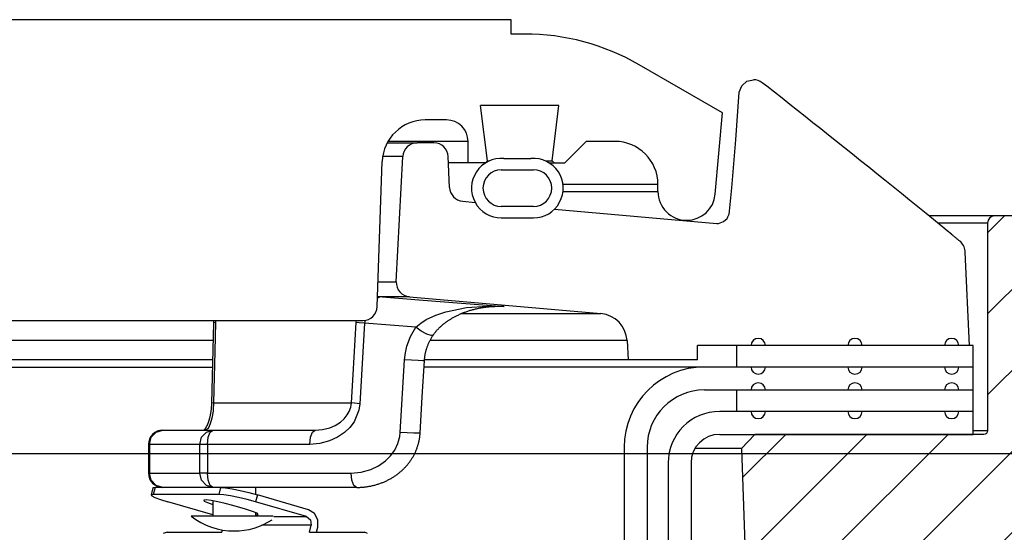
# Model space of a CAD drawing. Extents: x -169 to 6736, y -208 to 3022.
# Tile 193 of 256: x 1718.25 to 1722.54, y 419.66 to 421.9. Entities that reach past the tile are written whole.
import ezdxf

# ---------------------------------------------------------------- set-up
doc = ezdxf.new("R2010")
doc.units = 0
doc.header["$MEASUREMENT"] = 0
for name, color, linetype in [('CONCRETE-HATCH', 2, 'CONTINUOUS'), ('FREEZE-LINES', 8, 'CONTINUOUS'), ('SPILL-BUCKET', 1, 'CONTINUOUS')]:
    doc.layers.add(name, color=color, linetype=linetype)

msp = doc.modelspace()

# ---------------------------------------------------------------- hatches: boundary and pattern name
at = {"layer": 'CONCRETE-HATCH'}
h = msp.add_hatch(dxfattribs=at)
h.set_pattern_fill('AR-CONC', color=256, scale=2.67, style=0)
h.set_pattern_definition([(50, (1615.554, 414.289), (19.1508, -1.6755), [2.0025, -22.0275]), (355, (1615.554, 414.289), (-3.7047, 20.0835), [1.602, -17.622]), (100.451, (1617.15, 414.149), (15.4462, 18.408), [1.7019, -18.7205]), (46.184, (1615.554, 419.629), (28.4953, -4.4194), [3.004, -33.041]), (96.636, (1617.93, 419.26), (24.9555, 26.009), [2.553, -28.081]), (351.184, (1615.554, 419.63), (24.9555, 26.009), [2.403, -26.433]), (21, (1618.224, 418.294), (15.9374, -10.75), [2.0025, -22.0275]), (326, (1618.224, 418.294), (6.4965, 19.3615), [1.602, -17.622]), (71.451, (1619.552, 417.398), (22.434, 8.6116), [1.7019, -18.7205]), (37.5, (1615.554, 414.2886), (0.32467, 8.88827), [0, -17.4084, 0, -17.889, 0, -17.68875]), (7.5, (1615.554, 414.289), (7.02396, 10.5308), [0, -10.1994, 0, -17.0079, 0, -6.74175]), (327.5, (1609.6, 414.2886), (14.25306, -0.6022), [0, -6.675, 0, -20.826, 0, -27.6345]), (317.5, (1606.93, 414.289), (15.5711, 2.6728), [0, -8.6775, 0, -13.8306, 0, -19.6245])])
h.paths.add_polyline_path([(1736.87778, 418.79096), (1737.59321, 419.6672), (1737.59321, 421.21902), (1733.64993, 420.72611), (1721.6674, 420.72611), (1721.45947, 419.94932), (1721.56343, 419.94932), (1721.43247, 419.92254), (1721.54116, 419.20713), (1721.54116, 414.22482), (1738.38572, 414.28861), (1738.38572, 415.964), (1736.87778, 415.964)])
h = msp.add_hatch(dxfattribs=at)
h.set_pattern_fill('AR-CONC', color=256, scale=2.67, angle=180, style=0)
h.set_pattern_definition([(230, (1662.154, 420.806), (-19.151, 1.6755), [2.0025, -22.0275]), (175, (1662.154, 420.806), (3.7047, -20.0835), [1.602, -17.622]), (280.451, (1660.558, 420.946), (-15.446, -18.408), [1.702, -18.7205]), (226.184, (1662.154, 415.466), (-28.495, 4.419), [3.004, -33.041]), (276.636, (1659.78, 415.834), (-24.9555, -26.009), [2.553, -28.081]), (171.184, (1662.154, 415.466), (-24.955, -26.009), [2.403, -26.433]), (201, (1659.484, 416.801), (-15.9374, 10.75), [2.0025, -22.0275]), (146, (1659.484, 416.8), (-6.4965, -19.3615), [1.602, -17.622]), (251.451, (1658.156, 417.697), (-22.434, -8.6116), [1.702, -18.7205]), (217.5, (1662.154, 420.806), (-0.32467, -8.88827), [0, -17.4084, 0, -17.889, 0, -17.68875]), (187.5, (1662.154, 420.806), (-7.024, -10.5308), [0, -10.1994, 0, -17.0079, 0, -6.74175]), (147.5, (1668.108, 420.806), (-14.25306, 0.6022), [0, -6.675, 0, -20.826, 0, -27.6345]), (137.5, (1670.778, 420.806), (-15.571, -2.6728), [0, -8.6775, 0, -13.8306, 0, -19.6245])])
h.paths.add_polyline_path([(1723.94572, 416.3036), (1723.23029, 415.42736), (1723.23029, 413.87555), (1727.17357, 414.36846), (1739.1561, 414.36846), (1739.36403, 415.14524), (1739.26007, 415.14524), (1739.39103, 415.17202), (1739.28234, 415.88743), (1739.28234, 420.86974), (1722.43778, 420.80596), (1722.43778, 419.13057), (1723.94572, 419.13057)])
at = {"layer": 'SPILL-BUCKET'}
h = msp.add_hatch(dxfattribs=at)
h.set_pattern_fill('ANSI31', scale=2, style=0)
h.set_pattern_definition([(45, (7858.9555, -880.24767), (-0.176776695, 0.176776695), [])])
edge = h.paths.add_edge_path()
edge.add_line((1721.45755, 420.09158), (1721.39935, 420.02916))
edge.add_line((1721.39935, 420.02916), (1721.44881, 418.61272))
edge.add_line((1721.44881, 418.61272), (1721.77412, 418.61272))
edge.add_line((1721.77412, 418.61272), (1721.79156, 419.11215))
edge.add_arc((1721.91644, 419.10783), 0.12496, 90.01861, 178.01856, ccw=False)
edge.add_line((1721.9164, 419.23279), (1722.70324, 419.23279))
edge.add_arc((1722.70326, 419.29527), 0.06248, 269.98072, 361.98074)
edge.add_line((1722.7657, 419.29743), (1722.70681, 420.98378))
edge.add_arc((1722.64437, 420.98158), 0.06248, 2.01864, 90.01862)
edge.add_line((1722.64435, 421.04406), (1722.50251, 421.04406))
edge.add_arc((1722.50252, 421.01282), 0.03124, 90.01957, 180.01957)
edge.add_line((1722.47128, 421.01281), (1722.47128, 420.10657))
edge.add_arc((1722.45598, 420.10689), 0.01531, 268.81278, 358.81278, ccw=False)
edge.add_line((1722.45566, 420.09158), (1721.45755, 420.09158))

# ---------------------------------------------------------------- linework, layer by layer
at = {"layer": 'FREEZE-LINES', "linetype": 'Continuous'}
msp.add_line((1130.21218, 420.00736), (1904.5822, 420.00736), dxfattribs=at)
at = {"layer": 'SPILL-BUCKET', "linetype": 'Continuous'}
for p, q in [((1720.39458, 421.89972), (1716.20994, 421.89972)), ((1720.39458, 421.83727), (1720.39458, 421.89972)), ((1720.45307, 421.83727), (1720.39458, 421.83727)), ((1721.31582, 421.49375), (1720.95273, 421.70338)), ((1720.60313, 421.52498), (1720.26197, 421.52498)), ((1720.29155, 421.28405), (1720.26197, 421.52498)), ((1720.57355, 421.28405), (1720.60313, 421.52498)), ((1721.28482, 421.13935), (1721.31582, 421.49375)), ((1720.11352, 421.46252), (1720.02052, 421.46252)), ((1720.14257, 421.36884), (1719.85825, 421.36884)), ((1720.17845, 421.36884), (1720.14257, 421.36884)), ((1720.20001, 421.36884), (1720.17845, 421.36884)), ((1720.20721, 421.36884), (1720.20001, 421.36884)), ((1720.20721, 421.27515), (1720.20721, 421.36884)), ((1720.62879, 421.27515), (1720.72248, 421.36884)), ((1720.84739, 421.36884), (1720.72248, 421.36884)), ((1719.81115, 420.6484), (1719.83326, 421.28169)), ((1720.28287, 421.27515), (1720.12198, 421.27515)), ((1720.28266, 421.27515), (1720.29155, 421.28405)), ((1720.29155, 421.28405), (1720.29959, 421.28405)), ((1720.36275, 421.2947), (1720.48137, 421.2947)), ((1720.54452, 421.28405), (1720.56629, 421.28405)), ((1720.56125, 421.27515), (1720.62879, 421.27515)), ((1720.56629, 421.28405), (1720.57355, 421.28405)), ((1720.57355, 421.28405), (1720.58245, 421.27515)), ((1720.35211, 421.24517), (1720.49201, 421.24517)), ((1721.03477, 421.18147), (1721.02823, 421.18147)), ((1721.03477, 421.15024), (1721.03477, 421.18147)), ((1721.02824, 421.15024), (1721.03477, 421.15024)), ((1720.49201, 421.08528), (1720.35211, 421.08528)), ((1720.35211, 421.03532), (1720.49201, 421.03532)), ((1718.06282, 420.58812), (1719.74873, 420.58812))]:
    msp.add_line(p, q, dxfattribs=at)
at = {"layer": 'SPILL-BUCKET', "color": 1, "linetype": 'Continuous'}
for p, q in [((1721.38946, 421.58423), (1721.40029, 421.61165)), ((1721.40029, 421.61165), (1721.42242, 421.63102)), ((1721.42242, 421.63102), (1721.45092, 421.63799)), ((1721.49939, 421.6169), (1721.48941, 421.6247)), ((1721.50937, 421.6091), (1721.49939, 421.6169)), ((1721.54258, 421.58304), (1721.50937, 421.6091)), ((1721.37467, 421.37543), (1721.38946, 421.58423)), ((1721.57576, 421.55696), (1721.54258, 421.58304)), ((1721.60928, 421.53055), (1721.57576, 421.55696)), ((1721.64277, 421.50411), (1721.60928, 421.53055)), ((1721.67663, 421.47734), (1721.64277, 421.50411)), ((1721.71045, 421.45054), (1721.67663, 421.47734)), ((1721.74465, 421.42339), (1721.71045, 421.45054)), ((1721.77883, 421.39621), (1721.74465, 421.42339)), ((1721.8134, 421.36866), (1721.77883, 421.39621)), ((1720.05844, 421.36259), (1719.98542, 421.36259)), ((1721.35696, 421.1668), (1721.37467, 421.37543)), ((1721.84794, 421.34108), (1721.8134, 421.36866)), ((1721.88302, 421.31301), (1721.84794, 421.34108)), ((1719.89439, 420.75661), (1719.92305, 421.3034)), ((1720.12674, 421.16748), (1720.12084, 421.30286)), ((1721.91808, 421.28491), (1721.88302, 421.31301)), ((1721.95341, 421.25654), (1721.91808, 421.28491)), ((1721.98871, 421.22814), (1721.95341, 421.25654)), ((1722.0243, 421.19946), (1721.98871, 421.22814)), ((1722.05985, 421.17075), (1722.0243, 421.19946)), ((1722.09571, 421.14175), (1722.05985, 421.17075)), ((1721.34721, 421.0645), (1721.35696, 421.1668)), ((1722.13153, 421.11272), (1722.09571, 421.14175)), ((1720.1837, 421.10799), (1720.23794, 421.10324)), ((1722.16767, 421.08338), (1722.13153, 421.11272)), ((1722.20377, 421.05402), (1722.16767, 421.08338)), ((1720.58352, 421.07301), (1721.29203, 421.01102)), ((1721.33799, 421.03635), (1721.33985, 421.03938)), ((1721.33985, 421.03938), (1721.34503, 421.05168)), ((1721.34503, 421.05168), (1721.34721, 421.0645)), ((1722.27659, 420.99463), (1722.20377, 421.05402)), ((1721.29203, 421.01102), (1721.29806, 421.0111)), ((1721.29806, 421.0111), (1721.32028, 421.01897)), ((1721.32028, 421.01897), (1721.33589, 421.03337)), ((1721.33589, 421.03337), (1721.33799, 421.03635)), ((1722.29519, 420.97942), (1722.27659, 420.99463)), ((1722.31378, 420.9642), (1722.29519, 420.97942)), ((1722.31427, 420.96379), (1722.31378, 420.9642)), ((1722.31477, 420.96339), (1722.31427, 420.96379)), ((1722.31719, 420.96141), (1722.31477, 420.96339)), ((1722.31959, 420.95945), (1722.31719, 420.96141)), ((1722.32192, 420.95754), (1722.31959, 420.95945)), ((1722.32425, 420.95564), (1722.32192, 420.95754)), ((1722.3265, 420.9538), (1722.32425, 420.95564)), ((1722.32875, 420.95197), (1722.3265, 420.9538)), ((1722.33094, 420.95018), (1722.32875, 420.95197)), ((1722.33312, 420.94841), (1722.33094, 420.95018)), ((1722.33524, 420.94669), (1722.33312, 420.94841)), ((1722.33734, 420.94498), (1722.33524, 420.94669)), ((1722.33934, 420.94336), (1722.33734, 420.94498)), ((1722.34132, 420.94175), (1722.33934, 420.94336)), ((1722.34321, 420.94021), (1722.34132, 420.94175)), ((1722.34509, 420.93869), (1722.34321, 420.94021)), ((1722.3469, 420.93723), (1722.34509, 420.93869)), ((1722.34868, 420.93579), (1722.3469, 420.93723)), ((1722.34939, 420.93521), (1722.34868, 420.93579)), ((1722.35011, 420.93463), (1722.34939, 420.93521)), ((1722.37315, 420.89064), (1722.37311, 420.8912)), ((1722.3732, 420.89009), (1722.37315, 420.89064)), ((1722.37331, 420.8888), (1722.3732, 420.89009)), ((1722.37342, 420.88755), (1722.37331, 420.8888)), ((1722.37357, 420.88583), (1722.37342, 420.88755)), ((1722.39321, 420.47882), (1722.37357, 420.88583)), ((1719.95132, 420.69112), (1720.78606, 420.61809)), ((1720.89992, 420.50019), (1720.90431, 420.41636)), ((1722.40883, 420.47882), (1721.20652, 420.47882)), ((1721.20652, 420.41636), (1721.20652, 420.47882)), ((1722.40883, 420.19151), (1722.40883, 420.47882)), ((1721.20652, 420.41636), (1720.90431, 420.41636)), ((1722.40883, 420.38513), (1721.2373, 420.38513)), ((1721.2373, 420.2852), (1722.40883, 420.2852)), ((1722.40885, 420.19151), (1721.30396, 420.19151)), ((1722.40885, 420.09158), (1722.40885, 420.19151)), ((1721.30396, 420.09158), (1722.40885, 420.09158)), ((1720.88754, 420.03537), (1720.88754, 419.60849)), ((1720.98747, 420.03537), (1720.98747, 419.60849)), ((1721.07911, 419.96667), (1721.07911, 405.76911)), ((1721.17904, 419.96667), (1721.17904, 405.76911))]:
    msp.add_line(p, q, dxfattribs=at)
at = {"layer": 'SPILL-BUCKET', "color": 7}
for p, q in [((1719.85491, 421.36259), (1719.98542, 421.36259)), ((1719.92305, 421.3034), (1719.83529, 421.3034)), ((1722.50251, 421.04406), (1722.21599, 421.04406)), ((1722.47128, 421.01283), (1722.25428, 421.01283)), ((1719.81495, 420.75661), (1719.89439, 420.75661)), ((1719.95132, 420.69112), (1719.81264, 420.69112)), ((1720.17748, 420.61809), (1720.78608, 420.61809)), ((1720.89992, 420.50019), (1720.04111, 420.50019)), ((1720.90431, 420.41636), (1720.01712, 420.41636)), ((1721.2373, 420.38513), (1720.01528, 420.38513)), ((1722.47129, 420.10657), (1722.40885, 420.10657)), ((1721.39935, 420.02916), (1721.1958, 420.02916))]:
    msp.add_line(p, q, dxfattribs=at)
at = {"layer": 'SPILL-BUCKET', "color": 7, "linetype": 'Continuous'}
for p, q in [((1721.02823, 421.18147), (1720.6209, 421.18147)), ((1720.62106, 421.15024), (1721.02824, 421.15024)), ((1719.09565, 420.50019), (1709.96131, 420.50019)), ((1721.37828, 420.38513), (1721.37828, 420.47882)), ((1719.09355, 420.41636), (1710.14551, 420.41636)), ((1710.15618, 420.38513), (1719.09324, 420.38513)), ((1721.37828, 420.19151), (1721.37828, 420.2852))]:
    msp.add_line(p, q, dxfattribs=at)
at = {"layer": 'SPILL-BUCKET', "color": 8, "linetype": 'Continuous'}
for p, q in [((1719.82185, 420.6897), (1719.81246, 420.6857)), ((1719.83442, 420.69112), (1719.82185, 420.6897)), ((1719.83442, 420.69112), (1719.9928, 420.67866)), ((1719.9928, 420.67866), (1720.36418, 420.64892)), ((1720.02423, 420.59176), (1720.06687, 420.61174)), ((1720.06687, 420.61174), (1720.11058, 420.62636)), ((1720.11058, 420.62636), (1720.2008, 420.64462)), ((1720.15706, 420.60869), (1720.16029, 420.61028)), ((1720.16029, 420.61028), (1720.16352, 420.61183)), ((1720.16352, 420.61183), (1720.16684, 420.61338)), ((1720.16684, 420.61338), (1720.17016, 420.61489)), ((1720.17016, 420.61489), (1720.17355, 420.6164)), ((1720.17355, 420.6164), (1720.17696, 420.61787)), ((1720.17696, 420.61787), (1720.18045, 420.61933)), ((1720.18045, 420.61933), (1720.18395, 420.62076)), ((1720.18395, 420.62076), (1720.18767, 420.62224)), ((1720.18767, 420.62224), (1720.19139, 420.62367)), ((1720.19139, 420.62367), (1720.19498, 420.62501)), ((1720.19498, 420.62501), (1720.19857, 420.62631)), ((1720.19857, 420.62631), (1720.20221, 420.62759)), ((1720.2008, 420.64462), (1720.29146, 420.65112)), ((1720.20221, 420.62759), (1720.20584, 420.62882)), ((1720.20584, 420.62882), (1720.20953, 420.63004)), ((1720.20953, 420.63004), (1720.21322, 420.63121)), ((1720.21322, 420.63121), (1720.21697, 420.63236)), ((1720.21697, 420.63236), (1720.22072, 420.63348)), ((1720.22072, 420.63348), (1720.22453, 420.63456)), ((1720.22453, 420.63456), (1720.22833, 420.63561)), ((1720.22833, 420.63561), (1720.23221, 420.63663)), ((1720.23221, 420.63663), (1720.23608, 420.63761)), ((1720.23608, 420.63761), (1720.24003, 420.63857)), ((1720.24003, 420.63857), (1720.24397, 420.63949)), ((1720.24397, 420.63949), (1720.24799, 420.64038)), ((1720.24799, 420.64038), (1720.25201, 420.64123)), ((1720.25201, 420.64123), (1720.25611, 420.64205)), ((1720.25611, 420.64205), (1720.26021, 420.64283)), ((1720.26021, 420.64283), (1720.26439, 420.64358)), ((1720.26439, 420.64358), (1720.26857, 420.64429)), ((1720.26857, 420.64429), (1720.27284, 420.64497)), ((1720.27284, 420.64497), (1720.27709, 420.64561)), ((1720.27709, 420.64561), (1720.28114, 420.64617)), ((1720.28114, 420.64617), (1720.28517, 420.64669)), ((1720.28517, 420.64669), (1720.28936, 420.64719)), ((1720.28936, 420.64719), (1720.29355, 420.64765)), ((1720.29146, 420.65112), (1720.36361, 420.64896)), ((1720.29355, 420.64765), (1720.29776, 420.64806)), ((1720.29776, 420.64806), (1720.30197, 420.64844)), ((1720.30197, 420.64844), (1720.30619, 420.64877)), ((1720.30619, 420.64877), (1720.31041, 420.64905)), ((1720.3384, 420.64892), (1720.30861, 420.64892)), ((1720.31041, 420.64905), (1720.31464, 420.6493)), ((1720.31464, 420.6493), (1720.31887, 420.6495)), ((1720.31887, 420.6495), (1720.3231, 420.64966)), ((1720.3231, 420.64966), (1720.32734, 420.64977)), ((1720.32734, 420.64977), (1720.32954, 420.64981)), ((1720.32954, 420.64981), (1720.33174, 420.64982)), ((1720.36375, 420.64894), (1720.33179, 420.6489)), ((1720.36418, 420.64892), (1720.3384, 420.64892)), ((1720.36361, 420.64896), (1720.36418, 420.64892)), ((1720.36418, 420.64892), (1720.36375, 420.64894)), ((1719.09757, 420.57722), (1719.09319, 420.40188)), ((1719.09986, 420.57816), (1719.09757, 420.57722)), ((1719.09758, 420.57741), (1719.09757, 420.57731)), ((1719.09757, 420.57731), (1719.09757, 420.57722)), ((1719.09758, 420.58812), (1719.09762, 420.58581)), ((1719.09762, 420.57952), (1719.09758, 420.57741)), ((1719.09762, 420.58581), (1719.09764, 420.58372)), ((1719.09764, 420.58162), (1719.09762, 420.57952)), ((1719.09764, 420.58372), (1719.09764, 420.58162)), ((1719.10649, 420.57893), (1719.09986, 420.57816)), ((1719.10649, 420.57893), (1719.10335, 420.45427)), ((1719.10657, 420.58811), (1719.10649, 420.57893)), ((1719.70611, 420.35289), (1719.71973, 420.57893)), ((1719.71973, 420.57893), (1719.72066, 420.58791)), ((1719.73297, 420.57749), (1719.71973, 420.57893)), ((1719.75632, 420.57566), (1719.73297, 420.57749)), ((1719.75632, 420.57566), (1719.73515, 420.22497)), ((1719.75684, 420.58259), (1719.75632, 420.57566)), ((1719.97892, 420.55824), (1719.75632, 420.57566)), ((1719.75766, 420.58876), (1719.75684, 420.58259)), ((1719.97892, 420.55824), (1720.00057, 420.57669)), ((1720.00057, 420.57669), (1720.02423, 420.59176)), ((1720.09152, 420.56514), (1720.0934, 420.56679)), ((1720.0934, 420.56679), (1720.09527, 420.5684)), ((1720.09527, 420.5684), (1720.09723, 420.57006)), ((1720.09723, 420.57006), (1720.0992, 420.57168)), ((1720.0992, 420.57168), (1720.10138, 420.57345)), ((1720.10138, 420.57345), (1720.10357, 420.57519)), ((1720.10357, 420.57519), (1720.10584, 420.57695)), ((1720.10584, 420.57695), (1720.10811, 420.57868)), ((1720.10811, 420.57868), (1720.11047, 420.58043)), ((1720.11047, 420.58043), (1720.11283, 420.58215)), ((1720.11283, 420.58215), (1720.1153, 420.58391)), ((1720.1153, 420.58391), (1720.11778, 420.58563)), ((1720.11778, 420.58563), (1720.12037, 420.58739)), ((1720.12037, 420.58739), (1720.12297, 420.58912)), ((1720.12297, 420.58912), (1720.12571, 420.5909)), ((1720.12571, 420.5909), (1720.12846, 420.59265)), ((1720.12846, 420.59265), (1720.13138, 420.59446)), ((1720.13138, 420.59446), (1720.1343, 420.59623)), ((1720.1343, 420.59623), (1720.13683, 420.59773)), ((1720.13683, 420.59773), (1720.13937, 420.5992)), ((1720.13937, 420.5992), (1720.142, 420.6007)), ((1720.142, 420.6007), (1720.14464, 420.60217)), ((1720.14464, 420.60217), (1720.14771, 420.60384)), ((1720.14771, 420.60384), (1720.15077, 420.60547)), ((1720.15077, 420.60547), (1720.15391, 420.6071)), ((1720.15391, 420.6071), (1720.15706, 420.60869)), ((1719.9565, 420.5182), (1719.97892, 420.55824)), ((1720.00294, 420.54161), (1719.97892, 420.55824)), ((1720.02692, 420.52864), (1720.00294, 420.54161)), ((1720.0456, 420.5222), (1720.02692, 420.52864)), ((1720.05486, 420.52369), (1720.0456, 420.5222)), ((1720.05441, 420.52301), (1720.05464, 420.52335)), ((1720.05464, 420.52335), (1720.05486, 420.52368)), ((1720.05486, 420.52369), (1720.05489, 420.52374)), ((1720.05489, 420.52374), (1720.05491, 420.52378)), ((1720.05491, 420.52378), (1720.05604, 420.52547)), ((1720.05604, 420.52547), (1720.05719, 420.52713)), ((1720.05719, 420.52713), (1720.05838, 420.52882)), ((1720.05838, 420.52882), (1720.05959, 420.53049)), ((1720.05959, 420.53049), (1720.06081, 420.53216)), ((1720.06081, 420.53216), (1720.06205, 420.5338)), ((1720.06205, 420.5338), (1720.06333, 420.53547)), ((1720.06333, 420.53547), (1720.06462, 420.53711)), ((1720.06462, 420.53711), (1720.06597, 420.53878)), ((1720.06597, 420.53878), (1720.06732, 420.54042)), ((1720.06732, 420.54042), (1720.06873, 420.5421)), ((1720.06873, 420.5421), (1720.07015, 420.54375)), ((1720.07015, 420.54375), (1720.07165, 420.54545)), ((1720.07165, 420.54545), (1720.07315, 420.54712)), ((1720.07315, 420.54712), (1720.07473, 420.54885)), ((1720.07473, 420.54885), (1720.07633, 420.55054)), ((1720.07633, 420.55054), (1720.07802, 420.5523)), ((1720.07802, 420.5523), (1720.07971, 420.55403)), ((1720.07971, 420.55403), (1720.08153, 420.55583)), ((1720.08153, 420.55583), (1720.08335, 420.55761)), ((1720.08335, 420.55761), (1720.0853, 420.55947)), ((1720.0853, 420.55947), (1720.08727, 420.5613)), ((1720.08727, 420.5613), (1720.08939, 420.56324)), ((1720.08939, 420.56324), (1720.09152, 420.56514)), ((1719.94081, 420.47593), (1719.9565, 420.5182)), ((1720.03165, 420.47922), (1720.03276, 420.48201)), ((1720.03276, 420.48201), (1720.03391, 420.48479)), ((1720.03391, 420.48479), (1720.03512, 420.48759)), ((1720.03512, 420.48759), (1720.03636, 420.49038)), ((1720.03636, 420.49038), (1720.03764, 420.49316)), ((1720.03764, 420.49316), (1720.03896, 420.49592)), ((1720.03896, 420.49592), (1720.04032, 420.49868)), ((1720.04032, 420.49868), (1720.04172, 420.50142)), ((1720.04172, 420.50142), (1720.04317, 420.50417)), ((1720.04317, 420.50417), (1720.04466, 420.5069)), ((1720.04466, 420.5069), (1720.04619, 420.50963)), ((1720.04619, 420.50963), (1720.04776, 420.51234)), ((1720.04776, 420.51234), (1720.04938, 420.51505)), ((1720.04938, 420.51505), (1720.05103, 420.51774)), ((1720.05103, 420.51774), (1720.0527, 420.5204)), ((1720.0527, 420.5204), (1720.05441, 420.52301)), ((1719.10335, 420.45427), (1719.09764, 420.22824)), ((1719.93068, 420.41638), (1719.93409, 420.44627)), ((1719.93409, 420.44627), (1719.94081, 420.47593)), ((1720.01967, 420.4364), (1720.02019, 420.43928)), ((1720.02019, 420.43928), (1720.02075, 420.44216)), ((1720.02075, 420.44216), (1720.02134, 420.44503)), ((1720.02134, 420.44503), (1720.02198, 420.44791)), ((1720.02198, 420.44791), (1720.02266, 420.45078)), ((1720.02266, 420.45078), (1720.02337, 420.45364)), ((1720.02337, 420.45364), (1720.02413, 420.45649)), ((1720.02413, 420.45649), (1720.02493, 420.45936)), ((1720.02493, 420.45936), (1720.02577, 420.46221)), ((1720.02577, 420.46221), (1720.02665, 420.46507)), ((1720.02665, 420.46507), (1720.02757, 420.46792)), ((1720.02757, 420.46792), (1720.02854, 420.47077)), ((1720.02854, 420.47077), (1720.02953, 420.4736)), ((1720.02953, 420.4736), (1720.03057, 420.47642)), ((1720.03057, 420.47642), (1720.03165, 420.47922)), ((1719.09319, 420.40188), (1719.0888, 420.22653)), ((1719.91185, 420.10006), (1719.93068, 420.41638)), ((1719.96063, 420.41449), (1719.93068, 420.41638)), ((1719.98915, 420.41305), (1719.96063, 420.41449)), ((1720.00952, 420.41239), (1719.98915, 420.41305)), ((1720.00752, 420.25451), (1720.01691, 420.41267)), ((1720.01692, 420.41267), (1720.00952, 420.41239)), ((1720.01694, 420.41267), (1720.01704, 420.41442)), ((1720.01704, 420.41442), (1720.01716, 420.41618)), ((1720.01716, 420.41618), (1720.0174, 420.41908)), ((1720.0174, 420.41908), (1720.01768, 420.42197)), ((1720.01768, 420.42197), (1720.018, 420.42486)), ((1720.018, 420.42486), (1720.01836, 420.42775)), ((1720.01836, 420.42775), (1720.01876, 420.43064)), ((1720.01876, 420.43064), (1720.01919, 420.43352)), ((1720.01919, 420.43352), (1720.01967, 420.4364)), ((1719.69859, 420.22824), (1719.70611, 420.35289)), ((1719.08873, 420.22398), (1719.08865, 420.22177)), ((1719.08876, 420.22526), (1719.08873, 420.22398)), ((1719.08879, 420.22654), (1719.08876, 420.22526)), ((1719.09107, 420.22748), (1719.0888, 420.22654)), ((1719.09764, 420.22824), (1719.09107, 420.22748)), ((1719.09764, 420.22824), (1719.09603, 420.19756)), ((1719.09764, 420.22824), (1719.22648, 420.22824)), ((1719.22648, 420.22824), (1719.34418, 420.22824)), ((1719.34418, 420.22824), (1719.45047, 420.22824)), ((1719.45047, 420.22824), (1719.54511, 420.22824)), ((1719.54511, 420.22824), (1719.62788, 420.22824)), ((1719.62788, 420.22824), (1719.69859, 420.22824)), ((1719.69751, 420.21866), (1719.69859, 420.22824)), ((1719.71185, 420.2268), (1719.69859, 420.22824)), ((1719.73515, 420.22497), (1719.71185, 420.2268)), ((1719.73515, 420.22497), (1719.73094, 420.19671)), ((1719.9981, 420.09635), (1720.00752, 420.25451)), ((1719.08442, 420.18138), (1719.08407, 420.17937)), ((1719.08477, 420.18342), (1719.08442, 420.18138)), ((1719.08511, 420.18549), (1719.08477, 420.18342)), ((1719.08543, 420.18758), (1719.08511, 420.18549)), ((1719.08574, 420.18968), (1719.08543, 420.18758)), ((1719.08603, 420.19171), (1719.08574, 420.18968)), ((1719.0863, 420.19376), (1719.08603, 420.19171)), ((1719.08657, 420.19587), (1719.0863, 420.19376)), ((1719.08682, 420.198), (1719.08657, 420.19587)), ((1719.08706, 420.20013), (1719.08682, 420.198)), ((1719.08728, 420.20227), (1719.08706, 420.20013)), ((1719.08749, 420.2044), (1719.08728, 420.20227)), ((1719.08769, 420.20655), (1719.08749, 420.2044)), ((1719.08787, 420.2087), (1719.08769, 420.20655)), ((1719.08803, 420.21086), (1719.08787, 420.2087)), ((1719.08818, 420.21303), (1719.08803, 420.21086)), ((1719.08832, 420.2152), (1719.08818, 420.21303)), ((1719.08844, 420.21738), (1719.08832, 420.2152)), ((1719.08855, 420.21957), (1719.08844, 420.21738)), ((1719.08865, 420.22177), (1719.08855, 420.21957)), ((1719.09556, 420.19276), (1719.09088, 420.16225)), ((1719.09603, 420.19756), (1719.09556, 420.19276)), ((1719.68061, 420.17611), (1719.68926, 420.19164)), ((1719.68926, 420.19164), (1719.69557, 420.2094)), ((1719.69557, 420.2094), (1719.69751, 420.21866)), ((1719.73094, 420.19671), (1719.71011, 420.14678)), ((1719.07233, 420.13742), (1719.07174, 420.13599)), ((1719.07291, 420.13889), (1719.07233, 420.13742)), ((1719.07349, 420.14039), (1719.07291, 420.13889)), ((1719.07407, 420.14192), (1719.07349, 420.14039)), ((1719.07464, 420.14347), (1719.07407, 420.14192)), ((1719.0752, 420.14506), (1719.07464, 420.14347)), ((1719.07576, 420.14667), (1719.0752, 420.14506)), ((1719.0763, 420.14831), (1719.07576, 420.14667)), ((1719.07684, 420.14997), (1719.0763, 420.14831)), ((1719.07737, 420.15166), (1719.07684, 420.14997)), ((1719.07789, 420.15337), (1719.07737, 420.15166)), ((1719.07841, 420.1551), (1719.07789, 420.15337)), ((1719.07891, 420.15685), (1719.07841, 420.1551)), ((1719.0794, 420.15864), (1719.07891, 420.15685)), ((1719.07988, 420.16043), (1719.0794, 420.15864)), ((1719.08035, 420.16225), (1719.07988, 420.16043)), ((1719.08081, 420.16409), (1719.08035, 420.16225)), ((1719.08126, 420.16595), (1719.08081, 420.16409)), ((1719.0817, 420.16782), (1719.08126, 420.16595)), ((1719.08213, 420.16972), (1719.0817, 420.16782)), ((1719.08254, 420.17161), (1719.08213, 420.16972)), ((1719.08294, 420.17353), (1719.08254, 420.17161)), ((1719.08332, 420.17544), (1719.08294, 420.17353)), ((1719.0837, 420.17738), (1719.08332, 420.17544)), ((1719.08407, 420.17937), (1719.0837, 420.17738)), ((1719.09088, 420.16225), (1719.0838, 420.13685)), ((1719.62808, 420.13023), (1719.65119, 420.1449)), ((1719.65119, 420.1449), (1719.66677, 420.15886)), ((1719.66677, 420.15886), (1719.68061, 420.17611)), ((1719.71011, 420.14678), (1719.69145, 420.12157)), ((1718.82649, 420.07864), (1718.84761, 420.10149)), ((1718.84761, 420.10149), (1718.87646, 420.10986)), ((1718.87646, 420.10986), (1719.09568, 420.10986)), ((1719.0457, 420.07864), (1719.06682, 420.10149)), ((1719.0562, 420.11004), (1719.05599, 420.10985)), ((1719.05653, 420.11038), (1719.0562, 420.11004)), ((1719.05689, 420.11075), (1719.05653, 420.11038)), ((1719.05726, 420.11116), (1719.05689, 420.11075)), ((1719.05766, 420.1116), (1719.05726, 420.11116)), ((1719.05808, 420.11208), (1719.05766, 420.1116)), ((1719.05851, 420.11259), (1719.05808, 420.11208)), ((1719.05897, 420.11315), (1719.05851, 420.11259)), ((1719.05943, 420.11374), (1719.05897, 420.11315)), ((1719.05992, 420.11437), (1719.05943, 420.11374)), ((1719.06042, 420.11503), (1719.05992, 420.11437)), ((1719.06091, 420.11572), (1719.06042, 420.11503)), ((1719.06142, 420.11644), (1719.06091, 420.11572)), ((1719.0737, 420.11757), (1719.06099, 420.10986)), ((1719.06192, 420.11718), (1719.06142, 420.11644)), ((1719.06244, 420.11795), (1719.06192, 420.11718)), ((1719.06297, 420.11877), (1719.06244, 420.11795)), ((1719.06351, 420.11964), (1719.06297, 420.11877)), ((1719.06407, 420.12055), (1719.06351, 420.11964)), ((1719.06463, 420.1215), (1719.06407, 420.12055)), ((1719.0652, 420.12249), (1719.06463, 420.1215)), ((1719.06578, 420.12353), (1719.0652, 420.12249)), ((1719.06637, 420.1246), (1719.06578, 420.12353)), ((1719.06696, 420.12572), (1719.06637, 420.1246)), ((1719.06682, 420.10149), (1719.09568, 420.10986)), ((1719.06755, 420.12688), (1719.06696, 420.12572)), ((1719.06815, 420.12807), (1719.06755, 420.12688)), ((1719.06875, 420.1293), (1719.06815, 420.12807)), ((1719.06935, 420.13057), (1719.06875, 420.1293)), ((1719.06995, 420.13187), (1719.06935, 420.13057)), ((1719.07055, 420.13321), (1719.06995, 420.13187)), ((1719.07114, 420.13458), (1719.07055, 420.13321)), ((1719.07174, 420.13599), (1719.07114, 420.13458)), ((1719.0838, 420.13685), (1719.0737, 420.11757)), ((1719.07498, 420.07864), (1719.08372, 420.10149)), ((1719.08372, 420.10149), (1719.09568, 420.10986)), ((1719.09568, 420.10986), (1719.54117, 420.10986)), ((1719.52047, 420.07864), (1719.52921, 420.10149)), ((1719.52921, 420.10149), (1719.54117, 420.10986)), ((1719.54117, 420.10986), (1719.57254, 420.1123)), ((1719.57254, 420.1123), (1719.60395, 420.11998)), ((1719.60395, 420.11998), (1719.62808, 420.13023)), ((1719.66924, 420.09996), (1719.63841, 420.07863)), ((1719.69145, 420.12157), (1719.66924, 420.09996)), ((1719.9099, 420.08274), (1719.91185, 420.10006)), ((1719.94181, 420.09816), (1719.91185, 420.10006)), ((1719.97034, 420.09672), (1719.94181, 420.09816)), ((1719.9907, 420.09606), (1719.97034, 420.09672)), ((1719.9981, 420.09635), (1719.9907, 420.09606)), ((1719.99794, 420.09383), (1719.99802, 420.09508)), ((1719.99802, 420.09508), (1719.99808, 420.09635)), ((1718.81876, 420.04741), (1718.82649, 420.07864)), ((1719.03797, 420.04741), (1719.0457, 420.07864)), ((1719.07177, 420.04741), (1719.07498, 420.07864)), ((1719.51726, 420.04741), (1719.52047, 420.07864)), ((1719.56171, 420.05127), (1719.51726, 420.04741)), ((1719.60382, 420.06259), (1719.56171, 420.05127)), ((1719.63841, 420.07863), (1719.60382, 420.06259)), ((1719.88779, 420.02287), (1719.90157, 420.05164)), ((1719.90157, 420.05164), (1719.9099, 420.08274)), ((1719.99058, 420.05028), (1719.99138, 420.05335)), ((1719.99138, 420.05335), (1719.99215, 420.05643)), ((1719.99215, 420.05643), (1719.99287, 420.05952)), ((1719.99287, 420.05952), (1719.99355, 420.06262)), ((1719.99355, 420.06262), (1719.99418, 420.06572)), ((1719.99418, 420.06572), (1719.99477, 420.06883)), ((1719.99477, 420.06883), (1719.99532, 420.07194)), ((1719.99532, 420.07194), (1719.99583, 420.07506)), ((1719.99583, 420.07506), (1719.99629, 420.07819)), ((1719.99629, 420.07819), (1719.99671, 420.08132)), ((1719.99671, 420.08132), (1719.99708, 420.08445)), ((1719.99708, 420.08445), (1719.99741, 420.08758)), ((1719.99741, 420.08758), (1719.9977, 420.0907)), ((1719.9977, 420.0907), (1719.99794, 420.09383)), ((1718.814, 420.04741), (1718.814, 419.92249)), ((1718.8152, 420.04741), (1718.814, 420.04741)), ((1718.81876, 420.04741), (1718.8152, 420.04741)), ((1718.81876, 420.04741), (1718.81876, 419.92249)), ((1719.03797, 420.04741), (1718.81876, 420.04741)), ((1719.03797, 419.92249), (1719.03797, 420.04741)), ((1719.05151, 420.04741), (1719.03797, 420.04741)), ((1719.07177, 420.04741), (1719.05151, 420.04741)), ((1719.07177, 420.04741), (1719.07177, 419.92249)), ((1719.51726, 420.04741), (1719.07177, 420.04741)), ((1719.86954, 419.99751), (1719.88779, 420.02287)), ((1719.9734, 420.00554), (1719.97485, 420.00844)), ((1719.97485, 420.00844), (1719.97624, 420.01134)), ((1719.97624, 420.01134), (1719.97759, 420.01425)), ((1719.97759, 420.01425), (1719.9789, 420.01717)), ((1719.9789, 420.01717), (1719.98016, 420.0201)), ((1719.98016, 420.0201), (1719.98139, 420.02306)), ((1719.98139, 420.02306), (1719.98258, 420.02604)), ((1719.98258, 420.02604), (1719.98373, 420.02903)), ((1719.98373, 420.02903), (1719.98484, 420.03203)), ((1719.98484, 420.03203), (1719.9859, 420.03504)), ((1719.9859, 420.03504), (1719.98692, 420.03807)), ((1719.98692, 420.03807), (1719.9879, 420.0411)), ((1719.9879, 420.0411), (1719.98883, 420.04415)), ((1719.98883, 420.04415), (1719.98973, 420.04721)), ((1719.98973, 420.04721), (1719.99058, 420.05028)), ((1719.81682, 419.95386), (1719.8477, 419.97569)), ((1719.8477, 419.97569), (1719.86954, 419.99751)), ((1719.94683, 419.96409), (1719.94888, 419.96671)), ((1719.94888, 419.96671), (1719.95089, 419.96935)), ((1719.95089, 419.96935), (1719.95286, 419.97202)), ((1719.95286, 419.97202), (1719.9548, 419.97471)), ((1719.9548, 419.97471), (1719.9567, 419.97743)), ((1719.9567, 419.97743), (1719.95856, 419.98017)), ((1719.95856, 419.98017), (1719.96036, 419.98291)), ((1719.96036, 419.98291), (1719.96213, 419.98566)), ((1719.96213, 419.98566), (1719.96386, 419.98844)), ((1719.96386, 419.98844), (1719.96555, 419.99125)), ((1719.96555, 419.99125), (1719.9672, 419.99407)), ((1719.9672, 419.99407), (1719.96882, 419.99692)), ((1719.96882, 419.99692), (1719.97039, 419.99978)), ((1719.97039, 419.99978), (1719.97192, 420.00266)), ((1719.97192, 420.00266), (1719.9734, 420.00554)), ((1718.8152, 419.92249), (1718.814, 419.92249)), ((1718.81876, 419.92249), (1718.8152, 419.92249)), ((1718.81876, 419.92249), (1719.03797, 419.92249)), ((1718.82649, 419.89126), (1718.81876, 419.92249)), ((1719.05151, 419.92249), (1719.03797, 419.92249)), ((1719.0457, 419.89126), (1719.03797, 419.92249)), ((1719.07177, 419.92249), (1719.05151, 419.92249)), ((1719.07177, 419.92249), (1719.69738, 419.92249)), ((1719.07498, 419.89126), (1719.07177, 419.92249)), ((1719.69738, 419.92249), (1719.74066, 419.92628)), ((1719.70059, 419.89126), (1719.69738, 419.92249)), ((1719.74066, 419.92628), (1719.78394, 419.9382)), ((1719.78394, 419.9382), (1719.81682, 419.95386)), ((1719.9035, 419.92113), (1719.90622, 419.92329)), ((1719.90622, 419.92329), (1719.90892, 419.92548)), ((1719.90892, 419.92548), (1719.91157, 419.9277)), ((1719.91157, 419.9277), (1719.91419, 419.92996)), ((1719.91419, 419.92996), (1719.91677, 419.93223)), ((1719.91677, 419.93223), (1719.91932, 419.93454)), ((1719.91932, 419.93454), (1719.92182, 419.93687)), ((1719.92182, 419.93687), (1719.9243, 419.93923)), ((1719.9243, 419.93923), (1719.92672, 419.94161)), ((1719.92672, 419.94161), (1719.92911, 419.94402)), ((1719.92911, 419.94402), (1719.93146, 419.94644)), ((1719.93146, 419.94644), (1719.93377, 419.94889)), ((1719.93377, 419.94889), (1719.93602, 419.95134)), ((1719.93602, 419.95134), (1719.93824, 419.95382)), ((1719.93824, 419.95382), (1719.94044, 419.95635)), ((1719.94044, 419.95635), (1719.94261, 419.95891)), ((1719.94261, 419.95891), (1719.94474, 419.96148)), ((1719.94474, 419.96148), (1719.94683, 419.96409)), ((1718.84761, 419.8684), (1718.82649, 419.89126)), ((1719.06682, 419.8684), (1719.0457, 419.89126)), ((1719.08372, 419.8684), (1719.07498, 419.89126)), ((1719.70934, 419.8684), (1719.70059, 419.89126)), ((1719.82581, 419.87825), (1719.82923, 419.87952)), ((1719.82923, 419.87952), (1719.83263, 419.88083)), ((1719.83263, 419.88083), (1719.83601, 419.88218)), ((1719.83601, 419.88218), (1719.83937, 419.88357)), ((1719.83937, 419.88357), (1719.84271, 419.88499)), ((1719.84271, 419.88499), (1719.84601, 419.88646)), ((1719.84601, 419.88646), (1719.8493, 419.88797)), ((1719.8493, 419.88797), (1719.85256, 419.88951)), ((1719.85256, 419.88951), (1719.8558, 419.89109)), ((1719.8558, 419.89109), (1719.859, 419.89271)), ((1719.859, 419.89271), (1719.86219, 419.89436)), ((1719.86219, 419.89436), (1719.86533, 419.89605)), ((1719.86533, 419.89605), (1719.86845, 419.89778)), ((1719.86845, 419.89778), (1719.87153, 419.89953)), ((1719.87153, 419.89953), (1719.87459, 419.90132)), ((1719.87459, 419.90132), (1719.87762, 419.90315)), ((1719.87762, 419.90315), (1719.88062, 419.90501)), ((1719.88062, 419.90501), (1719.88357, 419.9069)), ((1719.88357, 419.9069), (1719.8865, 419.90883)), ((1719.8865, 419.90883), (1719.88941, 419.91079)), ((1719.88941, 419.91079), (1719.89229, 419.91279)), ((1719.89229, 419.91279), (1719.89514, 419.91482)), ((1719.89514, 419.91482), (1719.89796, 419.91689)), ((1719.89796, 419.91689), (1719.90074, 419.91899)), ((1719.90074, 419.91899), (1719.9035, 419.92113)), ((1718.83288, 419.85772), (1718.82541, 419.82756)), ((1718.83288, 419.85772), (1718.83563, 419.85945)), ((1718.84266, 419.86003), (1718.83519, 419.82987)), ((1718.83563, 419.85945), (1718.84266, 419.86003)), ((1719.12948, 419.86003), (1718.84266, 419.86003)), ((1718.87646, 419.86003), (1718.84761, 419.8684)), ((1719.09568, 419.86003), (1718.87646, 419.86003)), ((1719.09568, 419.86003), (1719.06682, 419.8684)), ((1719.09568, 419.86003), (1719.08372, 419.8684)), ((1719.12201, 419.82987), (1719.12948, 419.86003)), ((1719.12948, 419.86003), (1719.1497, 419.85845)), ((1719.72129, 419.86003), (1719.12948, 419.86003)), ((1719.1497, 419.85845), (1719.17886, 419.85386)), ((1719.17886, 419.85386), (1719.2141, 419.84671)), ((1719.2141, 419.84671), (1719.25197, 419.83769)), ((1719.25197, 419.83769), (1719.28875, 419.8277)), ((1719.28146, 419.82979), (1719.28146, 419.86003)), ((1719.72129, 419.86003), (1719.70934, 419.8684)), ((1719.72277, 419.86006), (1719.72519, 419.86007)), ((1719.72519, 419.86007), (1719.72761, 419.8601)), ((1719.72761, 419.8601), (1719.73138, 419.8602)), ((1719.73138, 419.8602), (1719.73514, 419.86034)), ((1719.73514, 419.86034), (1719.73889, 419.86053)), ((1719.73889, 419.86053), (1719.74263, 419.86076)), ((1719.74263, 419.86076), (1719.74635, 419.86104)), ((1719.74635, 419.86104), (1719.75006, 419.86136)), ((1719.75006, 419.86136), (1719.75377, 419.86173)), ((1719.75377, 419.86173), (1719.75748, 419.86214)), ((1719.75748, 419.86214), (1719.7612, 419.86259)), ((1719.7612, 419.86259), (1719.76491, 419.8631)), ((1719.76491, 419.8631), (1719.7686, 419.86364)), ((1719.7686, 419.86364), (1719.77229, 419.86423)), ((1719.77229, 419.86423), (1719.77596, 419.86486)), ((1719.77596, 419.86486), (1719.77961, 419.86554)), ((1719.77961, 419.86554), (1719.78325, 419.86626)), ((1719.78325, 419.86626), (1719.78688, 419.86702)), ((1719.78688, 419.86702), (1719.79049, 419.86783)), ((1719.79049, 419.86783), (1719.79409, 419.86868)), ((1719.79409, 419.86868), (1719.79768, 419.86957)), ((1719.79768, 419.86957), (1719.80125, 419.87051)), ((1719.80125, 419.87051), (1719.80481, 419.87149)), ((1719.80481, 419.87149), (1719.80836, 419.87251)), ((1719.80836, 419.87251), (1719.8119, 419.87358)), ((1719.8119, 419.87358), (1719.81543, 419.87469)), ((1719.81543, 419.87469), (1719.81891, 419.87584)), ((1719.81891, 419.87584), (1719.82237, 419.87703)), ((1719.82237, 419.87703), (1719.82581, 419.87825)), ((1718.83519, 419.82987), (1718.82588, 419.82829)), ((1718.82588, 419.82829), (1718.82839, 419.82369)), ((1718.82839, 419.82369), (1718.84247, 419.81654)), ((1719.12201, 419.82987), (1718.83519, 419.82987)), ((1718.84247, 419.81654), (1718.86676, 419.80753)), ((1718.86676, 419.80753), (1718.89886, 419.79754)), ((1719.09459, 419.74077), (1718.89886, 419.79754)), ((1719.06605, 419.80551), (1719.05565, 419.80473)), ((1719.05565, 419.80473), (1719.05735, 419.80081)), ((1719.05735, 419.80081), (1719.07095, 419.79429)), ((1719.08716, 419.80305), (1719.06605, 419.80551)), ((1719.07095, 419.79429), (1719.09459, 419.78602)), ((1719.11616, 419.79767), (1719.08716, 419.80305)), ((1719.09459, 419.80182), (1719.09459, 419.73512)), ((1719.14913, 419.79011), (1719.11616, 419.79767)), ((1719.14224, 419.82829), (1719.12201, 419.82987)), ((1719.1714, 419.82369), (1719.14224, 419.82829)), ((1719.20663, 419.81654), (1719.1714, 419.82369)), ((1719.2445, 419.80753), (1719.20663, 419.81654)), ((1719.28129, 419.79754), (1719.2445, 419.80753)), ((1719.28875, 419.8277), (1719.28129, 419.79754)), ((1719.50356, 419.73307), (1719.28129, 419.79754)), ((1719.5117, 419.76304), (1719.28875, 419.8277)), ((1719.18166, 419.78137), (1719.14913, 419.79011)), ((1719.2374, 419.76521), (1719.18166, 419.78137)), ((1719.26812, 419.75541), (1719.2374, 419.76521)), ((1719.28749, 419.74729), (1719.26812, 419.75541)), ((1719.53757, 419.74688), (1719.5117, 419.76304)), ((1719.00748, 419.73512), (1719.00066, 419.73512)), ((1719.02747, 419.73512), (1719.00748, 419.73512)), ((1719.05915, 419.73512), (1719.02747, 419.73512)), ((1719.10023, 419.73512), (1719.05915, 419.73512)), ((1719.1477, 419.73512), (1719.10023, 419.73512)), ((1719.19812, 419.73512), (1719.1477, 419.73512)), ((1719.24779, 419.73512), (1719.19812, 419.73512)), ((1719.29312, 419.73512), (1719.24779, 419.73512)), ((1719.28146, 419.73512), (1719.28146, 419.7502)), ((1719.28147, 419.74106), (1719.29221, 419.74221)), ((1719.29221, 419.74221), (1719.28749, 419.74729)), ((1719.33078, 419.73512), (1719.29312, 419.73512)), ((1719.35804, 419.73512), (1719.33078, 419.73512)), ((1719.36079, 419.73307), (1719.50356, 419.73307)), ((1719.50356, 419.73307), (1719.52108, 419.71852)), ((1719.52108, 419.71852), (1719.52397, 419.69483)), ((1719.5525, 419.71888), (1719.53757, 419.74688)), ((1719.5525, 419.68655), (1719.5525, 419.71888)), ((1719.13408, 419.66466), (1719.13653, 419.67458)), ((1719.52397, 419.69483), (1719.30771, 419.69483)), ((1719.5165, 419.66466), (1719.52397, 419.69483)), ((1719.54708, 419.66466), (1719.5525, 419.68655)), ((1718.89506, 419.66466), (1718.87883, 419.65876)), ((1718.89506, 419.66466), (1719.13408, 419.66466)), ((1719.5165, 419.66466), (1719.75551, 419.66466)), ((1719.76882, 419.65876), (1719.75551, 419.66466))]:
    msp.add_line(p, q, dxfattribs=at)
at = {"layer": 'SPILL-BUCKET', "color": 2, "linetype": 'Continuous'}
msp.add_lwpolyline([(1721.45755, 420.09158), (1721.39935, 420.02916), (1721.44881, 418.61272), (1721.77412, 418.61272), (1721.79156, 419.11215, -0.404026), (1721.9164, 419.23279), (1722.70324, 419.23279, 0.4244749), (1722.7657, 419.29743), (1722.70681, 420.98378, 0.4040261), (1722.64435, 421.04406), (1722.50251, 421.04406, 0.4142136), (1722.47128, 421.01281), (1722.47128, 420.10657, -0.4142136), (1722.45566, 420.09158), (1721.45755, 420.09158)], format="xyb", dxfattribs=at)
at = {"layer": 'SPILL-BUCKET', "linetype": 'Continuous'}
for centre, radius, start, end in [((1720.45307, 420.83795), 0.99932, 60, 90), ((1720.02052, 421.27515), 0.18737, 90, 178), ((1720.11352, 421.36884), 0.09369, 0, 90), ((1720.84739, 421.18147), 0.18737, 0, 90), ((1720.35211, 421.16523), 0.12991, 85.29948, 270), ((1720.49201, 421.16523), 0.12991, 270, 94.70052), ((1720.35211, 421.16523), 0.07995, 90, 270), ((1720.49201, 421.16523), 0.07995, 270, 90), ((1721.15968, 421.15024), 0.12492, 180.00063, 270.31894), ((1721.16038, 421.15024), 0.12491, 270, 355), ((1719.74873, 420.65058), 0.06246, 270, 358)]:
    msp.add_arc(centre, radius, start, end, dxfattribs=at)
at = {"layer": 'SPILL-BUCKET', "color": 1, "linetype": 'Continuous'}
for centre, radius, start, end in [((1721.45092, 421.57553), 0.06246, 51.94462, 90), ((1719.98542, 421.30013), 0.06246, 90, 177), ((1720.05844, 421.30013), 0.06246, 2.5, 90), ((1720.18914, 421.17021), 0.06246, 182.5, 265), ((1722.31086, 420.88605), 0.06246, 4.71704, 51.07081), ((1719.95676, 420.75334), 0.06246, 177, 265), ((1720.77518, 420.49365), 0.12491, 3, 85), ((1721.2373, 420.03537), 0.34976, 90, 180), ((1721.2373, 420.03537), 0.24983, 90, 180), ((1721.30396, 419.96667), 0.22485, 90, 180), ((1721.30396, 419.96667), 0.12491, 90, 180)]:
    msp.add_arc(centre, radius, start, end, dxfattribs=at)
at = {"layer": 'SPILL-BUCKET', "color": 7, "linetype": 'Continuous'}
for centre, start, end in [((1721.47197, 420.47882), 0, 180), ((1721.89355, 420.47882), 0, 180), ((1722.31514, 420.47882), 0, 180), ((1721.47197, 420.38513), 180, 0), ((1721.89355, 420.38513), 180, 0), ((1722.31514, 420.38513), 180, 0), ((1721.47197, 420.2852), 0, 180), ((1721.89355, 420.2852), 0, 180), ((1722.31514, 420.2852), 0, 180), ((1721.47197, 420.19151), 180, 0), ((1721.89355, 420.19151), 180, 0), ((1722.31514, 420.19151), 180, 0)]:
    msp.add_arc(centre, 0.03123, start, end, dxfattribs=at)
at = {"layer": 'SPILL-BUCKET', "color": 8, "linetype": 'Continuous'}
for centre, radius, start, end in [((1718.87646, 420.04741), 0.06246, 90, 180), ((1718.87646, 419.92249), 0.06246, 180, 270), ((1719.18803, 419.97289), 0.30273, 231.76055, 270.00016), ((1719.18803, 419.97289), 0.30273, 270.00016, 303.15721)]:
    msp.add_arc(centre, radius, start, end, dxfattribs=at)

doc.saveas('drawing.dxf')
